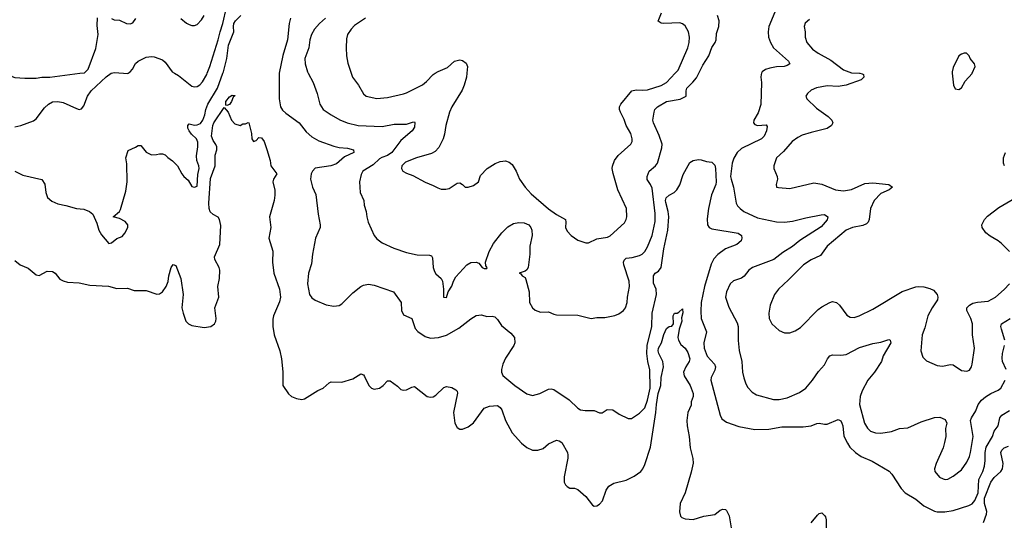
# Model space of a CAD drawing. Header units: inches. Extents: x 2001573 to 2220545, y 644482 to 846830.
# Tile 208 of 256: x 2071266 to 2078610, y 716658 to 720400. Entities that reach past the tile are written whole.
import ezdxf

# ---------------------------------------------------------------- set-up
doc = ezdxf.new("R2010")
doc.units = ezdxf.units.IN
doc.header["$MEASUREMENT"] = 0
doc.layers.add('C0771', color=7, linetype='Continuous')
doc.layers.add('C0772', color=7, linetype='Continuous')

msp = doc.modelspace()

# ---------------------------------------------------------------- linework, layer by layer
at = {"layer": 'C0771', "color": 5}
for points, elevation in [([(2071184.7, 720000), (2071190.6, 719990), (2071210, 719974.9), (2071230, 719968.8), (2071303.7, 719963.7), (2071390, 719964.6), (2071430, 719971.5), (2071491.8, 719971.8), (2071715.5, 720000)], 380), ([(2071230, 719599.5), (2071275.6, 719610), (2071370, 719645.2), (2071390, 719658.9), (2071450, 719741.3), (2071479.8, 719770), (2071510, 719786.8), (2071550, 719788.7), (2071590, 719782), (2071690, 719736.5), (2071710, 719730.3), (2071726.3, 719733.7), (2071743.5, 719756.5), (2071772.8, 719830), (2071799.9, 719870), (2071910, 719974), (2071948.9, 720000)], 360), ([(2071230, 719270.5), (2071290, 719239.1), (2071430, 719207.7), (2071453.1, 719173.1), (2071461.5, 719110), (2071474.2, 719074.2), (2071506, 719046), (2071550, 719025.2), (2071610, 719014.4), (2071690, 718990.3), (2071745.5, 718985.5), (2071786, 718970), (2071811, 718950), (2071842.5, 718882.5), (2071857.1, 718830), (2071875.8, 718795.8), (2071930, 718731), (2071950, 718734.8), (2071990, 718767.3), (2072030, 718782.8), (2072050, 718806), (2072072, 718850), (2072073.3, 718870), (2072053.8, 718893.8), (2072010, 718915.8), (2071962, 718930), (2072009.5, 718970), (2072017.1, 718982.9), (2072058.6, 719121.4), (2072066.6, 719190), (2072064.2, 719324.2), (2072058.4, 719370), (2072075.3, 719424.7), (2072130, 719447.7), (2072150, 719462), (2072170, 719460.7), (2072210, 719410.8), (2072250, 719390.6), (2072287.2, 719392.8), (2072310, 719399.1), (2072330, 719398), (2072350, 719390.7), (2072370.5, 719370.5), (2072406.4, 719346.4), (2072442, 719310), (2072476, 719250), (2072491.3, 719230), (2072523.5, 719203.5), (2072550, 719156), (2072570, 719151), (2072590, 719158), (2072595.4, 719244.6), (2072603.6, 719290), (2072602.9, 719310), (2072587, 719350), (2072583.6, 719383.6), (2072595.1, 719450), (2072595.1, 719485), (2072584.5, 719510), (2072546.8, 719546.8), (2072529.9, 719569.9), (2072520.2, 719590), (2072519.3, 719610), (2072530, 719622.8), (2072570, 719613.6), (2072590, 719614.4), (2072613.5, 719626.5), (2072632, 719650), (2072647.8, 719690), (2072654.7, 719730), (2072668.3, 719770), (2072741, 719890), (2072781.7, 720000)], 340), ([(2072040.4, 720000), (2072070, 719997.1), (2072074.3, 720000)], 360), ([(2072420.8, 720000), (2072450, 719983.8), (2072550, 719904.9), (2072570, 719898.7), (2072590, 719902), (2072610, 719914.9), (2072630, 719936.5), (2072661.1, 719990), (2072665, 720000)], 360), ([(2073202.5, 720000), (2073200.4, 719990), (2073201.5, 719810), (2073210.2, 719750.2), (2073225.9, 719725.9), (2073250, 719702), (2073350, 719630.3), (2073402, 719562), (2073445.3, 719525.3), (2073496.8, 719496.8), (2073610, 719456.2), (2073650, 719445), (2073710, 719441.8), (2073756.3, 719430), (2073757.3, 719410), (2073690, 719376.8), (2073630, 719325), (2073586, 719310), (2073470, 719292.4), (2073450.2, 719270), (2073441.3, 719250), (2073435.5, 719210), (2073449.2, 719150), (2073475, 719095), (2073492.4, 718950), (2073508.1, 718870), (2073506.9, 718850), (2073473, 718770), (2073449.1, 718650), (2073442.5, 718577.5), (2073419.3, 718510), (2073414, 718430), (2073428.7, 718350), (2073444.2, 718324.2), (2073470, 718307.7), (2073552.7, 718272.7), (2073610, 718263.1), (2073650, 718266.7), (2073670, 718280.5), (2073750, 718363), (2073810, 718410.5), (2073830, 718420.5), (2073867.5, 718427.5), (2073910, 718420.3), (2074053.4, 718370), (2074110.4, 718290), (2074114.9, 718230), (2074130, 718197.3), (2074191.6, 718171.6), (2074217, 718097), (2074234.6, 718074.6), (2074290, 718036.5), (2074330, 718022.9), (2074390, 718028.3), (2074450, 718047.3), (2074541.7, 718098.3), (2074630, 718168.4), (2074670, 718194), (2074710, 718199.1), (2074750, 718186.8), (2074790, 718187.3), (2074810, 718182), (2074830, 718162), (2074859.1, 718119.1), (2074930, 718062), (2074955.8, 718030), (2074958.5, 717990), (2074951.5, 717970), (2074890, 717873.6), (2074870.2, 717830), (2074859.6, 717790), (2074860.3, 717770), (2074870, 717746.7), (2074959.6, 717670), (2075050, 717609), (2075090, 717596.9), (2075145.2, 717610), (2075210, 717642.4), (2075230, 717645.3), (2075250, 717641.7), (2075365.2, 717565.2), (2075430, 717501.7), (2075450, 717490.3), (2075484.8, 717484.8), (2075550, 717484.9), (2075590, 717468), (2075610, 717467.3), (2075647.8, 717492.2), (2075690, 717490.4), (2075738.2, 717458.2), (2075805.4, 717425.4), (2075830, 717424.9), (2075890, 717464.6), (2075930, 717503.1), (2075950, 717560.7), (2075968.4, 717650), (2075967.2, 717787.2), (2075952.3, 717850), (2075944, 717910), (2075945.4, 717970), (2075980.7, 718110), (2075984.3, 718210), (2076016.7, 718350), (2076013.2, 718390), (2075994.9, 718434.9), (2075993.5, 718490), (2076006.3, 718510), (2076030, 718524.8), (2076050.8, 718550), (2076071.3, 718691.3), (2076099.9, 718830), (2076107, 718930), (2076102.2, 718970), (2076085.2, 719034.8), (2076083.4, 719050), (2076088.2, 719070), (2076110, 719090.3), (2076147, 719110), (2076167.3, 719130), (2076190, 719166.8), (2076216.1, 719243.9), (2076265.6, 719334.4), (2076290.6, 719349.4), (2076330, 719355.5), (2076350, 719354.4), (2076390, 719340.6), (2076430, 719337.8), (2076450, 719314.9), (2076456.5, 719290), (2076461.8, 719190), (2076459.1, 719170), (2076426.3, 719093.7), (2076404.2, 718990), (2076393.2, 718913.2), (2076397.6, 718870), (2076408.7, 718848.7), (2076430, 718839.6), (2076626.1, 718806.1), (2076650.4, 718790), (2076653, 718770), (2076646.8, 718750), (2076616.3, 718723.7), (2076530, 718689.7), (2076472.5, 718647.5), (2076443.3, 718616.7), (2076424.8, 718575.2), (2076374.1, 718410), (2076350.1, 718290), (2076345.5, 718225.5), (2076350.1, 718170.1), (2076389, 718070), (2076370.2, 717990), (2076372.3, 717950), (2076394.9, 717890), (2076448.5, 717830), (2076454.9, 717810), (2076450, 717786), (2076422.7, 717730), (2076421.3, 717710), (2076490, 717450.8), (2076503, 717423), (2076537.8, 717397.8), (2076630, 717364.2), (2076750, 717341.7), (2076854.3, 717345.7), (2076950, 717363.1), (2077110, 717362.4), (2077170, 717370.8), (2077212, 717388), (2077229.5, 717390.5), (2077270, 717381.6), (2077290, 717382), (2077370, 717418), (2077390, 717408), (2077399.6, 717390), (2077406.5, 717370), (2077413.8, 717293.8), (2077440.2, 717240.2), (2077457.6, 717210), (2077499.5, 717170), (2077541.9, 717141.9), (2077625.8, 717105.8), (2077751.2, 717031.2), (2077770.4, 717010), (2077842.2, 716902.2), (2077870.2, 716870.2), (2077950, 716822.3), (2078010, 716774.3), (2078090, 716733.4), (2078110, 716728.8), (2078167.3, 716727.3), (2078230, 716738.5), (2078344.7, 716775.3), (2078370, 716787.2), (2078390, 716813.1), (2078414.4, 716870), (2078419.9, 716970), (2078449.9, 717030.1), (2078463, 717070), (2078468.5, 717111.5), (2078468.6, 717170), (2078476, 717210), (2078521.7, 717290), (2078535.1, 717330), (2078564.6, 717370), (2078576.1, 717430), (2078591.3, 717448.7), (2078650, 717483.2)], 340), ([(2073417.9, 720000), (2073454, 719930), (2073484, 719850), (2073505.7, 719770), (2073530.4, 719730), (2073590, 719688.9), (2073653.4, 719653.4), (2073708, 719630), (2073790.1, 719610.1), (2073970, 719601.8), (2074059.4, 719620.6), (2074150, 719621.2), (2074196.1, 719636.1), (2074210, 719637.3), (2074213.1, 719633.1), (2074210, 719599), (2074194.6, 719570), (2074110, 719498.9), (2074042.3, 719410), (2074010, 719386.4), (2073968.3, 719371.7), (2073950, 719360.6), (2073902.8, 719317.2), (2073825.3, 719270), (2073814.3, 719245.7), (2073801.1, 719190), (2073804.9, 719110), (2073831.9, 719051.9), (2073836.4, 719016.4), (2073850.5, 718970), (2073854.9, 718930), (2073866.4, 718890), (2073909, 718789), (2073930, 718764.9), (2073970, 718735.5), (2074055.8, 718695.8), (2074150, 718664.2), (2074230, 718646), (2074323, 718643), (2074337, 718637), (2074344.1, 718624.1), (2074350.3, 718550), (2074360.2, 718520.2), (2074370, 718503), (2074411, 718470), (2074420.7, 718450), (2074427.7, 718390), (2074427.7, 718330), (2074450, 718326.8), (2074462, 718370), (2074490, 718411.3), (2074501.2, 718450), (2074518.9, 718481.1), (2074601.2, 718570), (2074630, 718587.3), (2074670.4, 718590.4), (2074690, 718582.8), (2074716, 718550), (2074730, 718543.8), (2074750, 718544.7), (2074752.7, 718550), (2074742.9, 718562.9), (2074741.6, 718590), (2074768.8, 718670), (2074800.3, 718730), (2074861.8, 718810), (2074906.3, 718853.7), (2074950, 718880.2), (2074990, 718886.4), (2075030, 718884.5), (2075062.6, 718870), (2075079.3, 718850), (2075086.7, 718830), (2075088.5, 718790), (2075072.4, 718710), (2075071.6, 718650), (2075058.6, 718550), (2075050, 718533.6), (2075037.1, 718522.9), (2074991.3, 718510), (2075004.4, 718504.4), (2075014, 718490), (2075035.5, 718475.5), (2075042.4, 718462.4), (2075066, 718370), (2075068.4, 718290), (2075090.3, 718250.3), (2075110, 718234), (2075150, 718219.1), (2075210, 718220.5), (2075250, 718202.8), (2075270, 718198.8), (2075430, 718195.3), (2075529.3, 718170.7), (2075570, 718177.3), (2075630, 718179.3), (2075706.3, 718193.7), (2075735.1, 718204.9), (2075769.4, 718230.6), (2075784, 718250), (2075797.2, 718290), (2075799.3, 718330), (2075815.6, 718410), (2075812.6, 718450), (2075772.2, 718570), (2075769.8, 718590), (2075774.7, 718605.3), (2075790, 718620.7), (2075834.2, 718625.8), (2075890, 718641.3), (2075910, 718651.6), (2075929.8, 718670.2), (2075950, 718706), (2075984.2, 718790), (2076005.1, 718894.9), (2076006.7, 718953.3), (2075983.2, 719143.2), (2075972.5, 719170), (2075947.4, 719207.4), (2075946.2, 719230), (2075961.2, 719270), (2076008.8, 719310), (2076022.9, 719330), (2076055.8, 719444.2), (2076057.3, 719470), (2076035.7, 719535.8), (2075994.2, 719630), (2075989.8, 719650.2), (2075997.7, 719710), (2076004.8, 719730), (2076024, 719750), (2076089.7, 719790), (2076192.9, 719807.1), (2076236.3, 719830), (2076236.3, 719870), (2076243.1, 719890), (2076287.5, 719932.5), (2076313.6, 719966.4), (2076330.6, 720000)], 360), ([(2073738.8, 720000), (2073748.5, 719970), (2073792.4, 719910), (2073830, 719847.3), (2073850, 719828.4), (2073930, 719812.2), (2074010, 719820.3), (2074130, 719846.7), (2074150, 719852.8), (2074270, 719914.6), (2074301.2, 719938.8), (2074349.8, 719990.2), (2074365.3, 720000)], 380), ([(2074601, 720000), (2074597.6, 719970), (2074581.8, 719910), (2074566.5, 719873.5), (2074490.2, 719750), (2074471.3, 719710), (2074444.2, 719610), (2074435.1, 719544.9), (2074423.7, 719510), (2074392.7, 719447.2), (2074364.4, 719415.6), (2074338.3, 719401.7), (2074226, 719370), (2074143.4, 719336.6), (2074116.4, 719310), (2074114, 719290), (2074124.9, 719270), (2074150, 719254.9), (2074197.3, 719237.3), (2074290, 719186.4), (2074350, 719163.8), (2074384.4, 719144.4), (2074410, 719136.5), (2074445.8, 719134.2), (2074470, 719141.6), (2074530, 719179.1), (2074550, 719182.8), (2074570, 719171), (2074590, 719151), (2074611, 719151), (2074650, 719162.8), (2074689.5, 719190.5), (2074702.4, 719237.6), (2074753.2, 719290), (2074813.3, 719326.7), (2074850, 719341.6), (2074890, 719346), (2074917.6, 719337.6), (2074940.4, 719320.4), (2074968.4, 719270), (2074994.4, 719210), (2075035.2, 719150), (2075080.1, 719100.1), (2075210, 718987.6), (2075270, 718946), (2075336.3, 718910), (2075340.5, 718890), (2075336.3, 718850), (2075350, 718821), (2075378.8, 718790), (2075430, 718754.8), (2075490, 718734), (2075510, 718734), (2075570, 718764), (2075650, 718776.3), (2075670, 718786.4), (2075776.6, 718883.4), (2075790.8, 718909.2), (2075794, 718930), (2075791.3, 718990), (2075728.6, 719130), (2075692, 719252), (2075685.5, 719290), (2075687, 719307), (2075703.5, 719350), (2075730, 719387.4), (2075825.1, 719470), (2075834, 719490), (2075835.6, 719510), (2075823.5, 719550), (2075789.8, 719610), (2075775, 719655), (2075747.3, 719710), (2075740.4, 719730), (2075741, 719750), (2075749.8, 719770.2), (2075831.8, 719868.2), (2075864.1, 719875.9), (2075912.9, 719872.9), (2075950, 719876.8), (2076050, 719908.9), (2076090, 719931.3), (2076154.5, 720000)], 380), ([(2076800.4, 720000), (2076795.8, 719990), (2076794.7, 719970), (2076798.3, 719930), (2076793.5, 719766.5), (2076775, 719705), (2076742, 719650), (2076740.3, 719630), (2076750, 719617.1), (2076770, 719610.3), (2076834.7, 719614.7), (2076842.5, 719602.5), (2076837.7, 719570), (2076819.6, 719530), (2076798.9, 719510), (2076650, 719439.2), (2076617, 719410), (2076592.3, 719367.7), (2076579.6, 719330), (2076569.2, 719230), (2076572.4, 719210), (2076591.4, 719150), (2076610.3, 719030.3), (2076620.4, 719010), (2076639.3, 718990), (2076668.2, 718970), (2076770, 718922), (2076910, 718890.9), (2076970, 718890.1), (2077030, 718896.3), (2077130, 718922.7), (2077245.1, 718945.1), (2077270, 718946.4), (2077294.4, 718930), (2077290, 718907.6), (2077244.6, 718855.4), (2077086.3, 718753.7), (2077030, 718708.4), (2076958.2, 718661.8), (2076890.1, 718609.9), (2076732.7, 718550), (2076705.3, 718530), (2076670, 718487.6), (2076650, 718471.5), (2076590, 718451.6), (2076564.9, 718430), (2076537.3, 718370), (2076531.5, 718330), (2076555.9, 718255.9), (2076617.5, 718137.5), (2076625.8, 718110), (2076625.4, 718005.4), (2076631.7, 717931.7), (2076652.6, 717850), (2076657.3, 717770), (2076666.9, 717726.9), (2076682.4, 717682.4), (2076696.9, 717656.9), (2076730, 717622.4), (2076761.1, 717601.1), (2076890, 717565.3), (2076930, 717566.7), (2076990, 717577.8), (2077082.2, 717617.8), (2077130, 717651.8), (2077180.5, 717710), (2077223.5, 717776.5), (2077270, 717824), (2077292, 717870), (2077310, 717893), (2077330, 717899.5), (2077390, 717897.6), (2077430, 717901.8), (2077530, 717954.2), (2077630, 717985.3), (2077690, 717994.6), (2077750, 718013), (2077758, 718010), (2077763, 717990), (2077707.9, 717892.1), (2077693.8, 717850), (2077641.8, 717770), (2077593.4, 717710), (2077550.2, 717630), (2077535.5, 717590), (2077531.2, 717530), (2077566.7, 717390), (2077590, 717352.7), (2077611.4, 717331.4), (2077650, 717317.8), (2077690, 717314.9), (2077770, 717328.7), (2077829.7, 717350.3), (2077890, 717354.3), (2077990, 717401.1), (2078090, 717432), (2078130, 717434), (2078170, 717417.6), (2078180.8, 717390), (2078171.3, 717350), (2078174, 717290), (2078164.9, 717244.9), (2078153.9, 717206.1), (2078103.1, 717090), (2078090.4, 717050), (2078092.7, 717030), (2078128.2, 716988.2), (2078154.1, 716974.1), (2078170, 716970.3), (2078190, 716973.1), (2078230, 716993.7), (2078290, 717042), (2078330, 717098.7), (2078350, 717141.6), (2078358.6, 717170), (2078377.3, 717290), (2078359.3, 717410), (2078365.3, 717430), (2078398.1, 717481.8), (2078416.2, 717530), (2078439.7, 717560.3), (2078470, 717586), (2078510, 717611.1), (2078564.9, 717635.1), (2078584.7, 717650), (2078617.6, 717710)], 360), ([(2077533.7, 720000), (2077550, 719995.3), (2077559.1, 719990), (2077563.8, 719970), (2077542, 719950), (2077430, 719912.1), (2077370, 719902.2), (2077290, 719906.6), (2077210, 719891.8), (2077170, 719873.6), (2077141.6, 719850), (2077130.5, 719830), (2077136.3, 719810), (2077210, 719740.4), (2077296.7, 719676.7), (2077323, 719650), (2077332.4, 719630), (2077321.6, 719610), (2077290, 719587.6), (2077170, 719559.3), (2077102.8, 719537.2), (2077070, 719521.1), (2077028.5, 719490), (2076964.2, 719415.8), (2076910.4, 719370), (2076890.3, 719310), (2076891.6, 719290), (2076916.4, 719230), (2076918.4, 719210), (2076908, 719170), (2076910, 719154), (2076911, 719151), (2076927.3, 719147.3), (2077010, 719141.6), (2077190, 719182.6), (2077250, 719173.4), (2077351.1, 719131.1), (2077410, 719123.8), (2077470, 719132.4), (2077570, 719176.9), (2077630, 719182.8), (2077750.2, 719170.2), (2077777.3, 719150), (2077750.6, 719130), (2077690, 719102.8), (2077638.6, 719050), (2077611.1, 718990), (2077603.2, 718910), (2077594.3, 718890), (2077582.7, 718877.3), (2077555.3, 718864.7), (2077478.8, 718850), (2077430, 718829.7), (2077290.2, 718710), (2077239.3, 718640.7), (2077170, 718607.4), (2077112, 718570), (2077001.8, 718458.2), (2076924.9, 718390), (2076896.5, 718350), (2076863.7, 718270), (2076853.7, 718210), (2076857, 718170), (2076875.5, 718130), (2076930, 718080.7), (2076970, 718064), (2077010, 718064.9), (2077050, 718079.3), (2077090, 718104.4), (2077222.2, 718237.8), (2077250, 718258.3), (2077310, 718290.3), (2077330, 718296.5), (2077358, 718290), (2077382, 718270), (2077435.5, 718195.5), (2077461.1, 718181.1), (2077490, 718178.3), (2077528.8, 718191.2), (2077630, 718239.6), (2077848.1, 718371.9), (2077950, 718407.2), (2077970, 718410.4), (2078010, 718407.2), (2078054.2, 718394.2), (2078081, 718381), (2078110.2, 718350.2), (2078115.3, 718330), (2078111.8, 718310), (2078071.8, 718250), (2078040.4, 718190), (2078017.8, 718102.2), (2077998.2, 718050), (2077988.7, 717930), (2078002, 717882), (2078030, 717854), (2078110, 717819.3), (2078150, 717814.4), (2078210, 717826.4), (2078230, 717825.5), (2078290, 717783.8), (2078330, 717778), (2078350, 717784.9), (2078364.5, 717810), (2078369.5, 717830), (2078388.3, 717950), (2078373.3, 718050), (2078374, 718130), (2078361, 718170), (2078329.7, 718230), (2078331.3, 718250), (2078349.6, 718270), (2078376, 718284), (2078410, 718292.2), (2078490, 718299.7), (2078544.2, 718330), (2078610, 718386), (2078648.3, 718430)], 380), ([(2078221.5, 720000), (2078230.8, 719910), (2078244.4, 719884.4), (2078270, 719879.1), (2078290, 719891), (2078318.4, 719941.6), (2078370, 719997.3), (2078371.1, 720000)], 420), ([(2071230, 718604), (2071270.3, 718570.3), (2071330, 718545.5), (2071390, 718497.6), (2071410, 718490.4), (2071470, 718523.7), (2071510, 718522.4), (2071530, 718508.2), (2071565.2, 718465.2), (2071590.8, 718450.8), (2071622.3, 718442.3), (2071710, 718436.8), (2071790, 718419), (2071927.2, 718412.8), (2071990, 718395.5), (2072070, 718398), (2072120.6, 718380.6), (2072210, 718379.7), (2072290, 718353.1), (2072310, 718355.3), (2072330, 718368.4), (2072359.1, 718410), (2072373.1, 718446.9), (2072378.3, 718490), (2072395.1, 718550), (2072410, 718573.4), (2072430, 718566), (2072468.2, 718470), (2072486.3, 718350), (2072475.9, 718250), (2072484.2, 718210), (2072505.8, 718150), (2072526, 718130), (2072550, 718118.8), (2072642.9, 718102.9), (2072690.8, 718110), (2072718.5, 718130), (2072729.2, 718150), (2072731.4, 718170), (2072722.4, 718250), (2072750.3, 718330), (2072744.2, 718410), (2072756.7, 718470), (2072759.2, 718530), (2072753.9, 718550), (2072720.5, 718610), (2072719.9, 718630), (2072758.1, 718721.9), (2072765.6, 718865.6), (2072756.9, 718910), (2072746.2, 718926.2), (2072710, 718946.2), (2072687.4, 718967.4), (2072679.4, 718990), (2072676.5, 719030), (2072690, 719214.8), (2072725.2, 719310), (2072724.4, 719390), (2072735.8, 719430), (2072736.3, 719450), (2072729.8, 719469.8), (2072710, 719498), (2072696.2, 719530), (2072707, 719610), (2072714, 719630), (2072790, 719744), (2072822, 719710), (2072844.7, 719650), (2072870, 719622.8), (2072910, 719611.3), (2072930, 719622), (2072950, 719622), (2072970, 719632), (2072974, 719630), (2072996, 719550), (2072998, 719510), (2073010, 719492), (2073030, 719498), (2073050, 719522), (2073070, 719518), (2073090, 719491.3), (2073110, 719432), (2073133.4, 719350), (2073138.8, 719310), (2073184, 719250), (2073159.5, 719210), (2073154.6, 719190), (2073167.9, 719127.9), (2073169.2, 719090), (2073163.2, 719050), (2073128.5, 718930), (2073138.9, 718850), (2073125.4, 718770), (2073153.3, 718673.3), (2073152.2, 718590), (2073161.5, 718510), (2073204.1, 718390), (2073211.8, 718330), (2073204.6, 718295.4), (2073159, 718190), (2073154.5, 718165.5), (2073154.8, 718110), (2073163.9, 718050), (2073205.4, 717930), (2073219.7, 717870), (2073227.8, 717772.2), (2073228.8, 717670), (2073270, 717608.4), (2073294, 717590), (2073330, 717573.7), (2073370, 717565.7), (2073390, 717572.4), (2073490, 717634.8), (2073529.3, 717650.7), (2073575.3, 717690), (2073590, 717697.3), (2073670, 717694.9), (2073750, 717720.3), (2073810, 717758.8), (2073830, 717751), (2073838.5, 717738.6), (2073870.6, 717670), (2073890, 717650.6), (2073910, 717643.8), (2073950, 717650.4), (2073978, 717670), (2074010, 717706.8), (2074030, 717706), (2074085.2, 717665.2), (2074110, 717641), (2074130, 717636), (2074150, 717638.8), (2074190, 717658.8), (2074210, 717662.8), (2074304.7, 717590), (2074330, 717582.8), (2074350, 717587.3), (2074370, 717598.8), (2074430, 717657.1), (2074450, 717664.4), (2074490, 717656.4), (2074519.3, 717639.3), (2074528.7, 717628.7), (2074532.9, 717612.9), (2074501.6, 717470), (2074512.2, 717390), (2074530, 717358), (2074550, 717346.4), (2074570, 717346.4), (2074610, 717363.1), (2074650, 717392.7), (2074730, 717501), (2074770, 717516), (2074830, 717521), (2074850, 717506.8), (2074862, 717490), (2074888.5, 717410), (2074938.6, 717318.6), (2075010, 717240.4), (2075050, 717208.4), (2075090, 717187.7), (2075130, 717187.7), (2075170, 717202), (2075210, 717234.8), (2075270, 717262.8), (2075290, 717258.8), (2075310, 717246), (2075351.9, 717171.9), (2075354.9, 717150), (2075354.9, 717130), (2075326.4, 716990), (2075328.4, 716950), (2075338, 716930), (2075350, 716916.3), (2075370, 716906), (2075404.9, 716904.9), (2075430, 716896.3), (2075490, 716843), (2075538, 716778), (2075550, 716770.5), (2075570, 716773.7), (2075590, 716785.5), (2075613.5, 716810), (2075639.8, 716890), (2075660.4, 716919.6), (2075698.7, 716941.3), (2075790, 716965.4), (2075850, 716993.4), (2075899.4, 717030), (2075915, 717050), (2075930, 717080.9), (2075970.5, 717210), (2076012, 717470), (2076014.9, 717530), (2076028.5, 717611.5), (2076048.2, 717670), (2076050.4, 717730), (2076069.4, 717810), (2076064.1, 717850), (2076032.8, 717910), (2076029.1, 717930), (2076031.8, 717950), (2076052.3, 717990), (2076070, 718052), (2076090, 718095.8), (2076110, 718110.3), (2076130, 718114), (2076142.6, 718130), (2076140.9, 718190), (2076149.5, 718210), (2076170, 718210.8), (2076182.7, 718217.3), (2076210, 718242), (2076212.8, 718212.8), (2076203.7, 718176.3), (2076204.6, 718150), (2076185.7, 718090), (2076175.3, 718030), (2076179.5, 718010), (2076197.6, 717977.6), (2076230, 717949), (2076250, 717916), (2076263.7, 717870), (2076259.4, 717850), (2076233.7, 717810), (2076218.2, 717770), (2076222.8, 717742.8), (2076268.4, 717670), (2076290.3, 717610), (2076290.3, 717589.7), (2076273.4, 717550), (2076275.2, 717524.8), (2076250.3, 717469.7), (2076241.5, 717410), (2076243.6, 717370), (2076260.2, 717290), (2076266.6, 717206.6), (2076286.3, 717126.3), (2076289.4, 717090.6), (2076274.6, 717025.4), (2076228.7, 716871.3), (2076193.7, 716790), (2076187.5, 716727.5), (2076196, 716696), (2076206, 716686), (2076230, 716676), (2076290, 716670.6), (2076370, 716695.5), (2076450, 716708.2), (2076490, 716741.6), (2076510, 716748), (2076530, 716744.9), (2076538.3, 716738.3), (2076557.6, 716697.6), (2076572, 716610)], 320), ([(2078611.1, 719310), (2078603.8, 719330), (2078605.1, 719370), (2078618.8, 719410)], 380), ([(2078648.3, 718670), (2078590, 718730.8), (2078565.1, 718750), (2078504.1, 718784.1), (2078472.1, 718810), (2078445.1, 718850), (2078443.9, 718870), (2078462.7, 718910), (2078485.7, 718934.3), (2078570, 718998.9), (2078690, 719068.4)], 380), ([(2078614.6, 718010), (2078588.3, 718091.7), (2078584.8, 718110), (2078589.7, 718130), (2078654.3, 718170)], 360), ([(2078624, 717790), (2078597.7, 717850), (2078594.1, 717874.1), (2078596.8, 717910), (2078611.7, 717970)], 360), ([(2078456, 716650), (2078477.5, 716710), (2078479.5, 716730), (2078461.9, 716790), (2078462.1, 716830), (2078509.2, 716950.8), (2078535.8, 716984.2), (2078584.1, 717030), (2078596.2, 717050), (2078601.5, 717090), (2078585.3, 717170), (2078591, 717189), (2078610, 717206.7), (2078641.1, 717218.9)], 320), ([(2077170, 716646.4), (2077216.2, 716703.8), (2077230, 716715.5), (2077250, 716720.5), (2077270, 716702), (2077276, 716690), (2077281.7, 716670), (2077281.7, 716610)], 320)]:
    msp.add_lwpolyline(points, dxfattribs=dict(at, elevation=elevation))
at = {"layer": 'C0771', "color": 5, "elevation": 320}
msp.add_lwpolyline([(2072810, 719759.3), (2072802.9, 719762.9), (2072804.4, 719790), (2072830, 719823.8), (2072850, 719836.3), (2072870, 719834), (2072870.9, 719830.9), (2072858.8, 719821.2), (2072846.4, 719790), (2072830, 719766)], close=True, dxfattribs=at)
at = {"layer": 'C0772', "color": 5}
for points, elevation in [([(2072665, 720000), (2072684.1, 720050), (2072747.3, 720250), (2072760.5, 720310), (2072782.1, 720370), (2072809.4, 720490.6)], 360), ([(2076924.5, 720515.5), (2076854.7, 720350), (2076848, 720310), (2076852.3, 720270), (2076865.8, 720230), (2076889.4, 720189.4), (2076999.5, 720090), (2077010.7, 720070), (2076990, 720056.9), (2076969.1, 720050.9), (2076910, 720048.2), (2076862, 720038), (2076830, 720027.6), (2076804.9, 720010), (2076800.4, 720000)], 360), ([(2072468.7, 720408.7), (2072510, 720373.4), (2072530, 720363), (2072550, 720356.3), (2072570, 720356.3), (2072590, 720364.9), (2072621.3, 720398.7), (2072641.1, 720430)], 380), ([(2072781.7, 720000), (2072785.4, 720010), (2072810.3, 720109.7), (2072824, 720210), (2072863.4, 720310), (2072860.4, 720350), (2072863.9, 720370), (2072875.7, 720390), (2072915.2, 720430)], 340), ([(2076154.5, 720000), (2076176.5, 720023.5), (2076249.8, 720190), (2076259.8, 720230), (2076261.5, 720270), (2076253.5, 720310), (2076230, 720353.6), (2076210, 720369.6), (2076190, 720376.9), (2076071, 720371), (2076050, 720373.6), (2076029.7, 720389.7), (2076052.8, 720450)], 380), ([(2076330.6, 720000), (2076360.6, 720059.4), (2076405.2, 720130), (2076429, 720191), (2076453, 720230), (2076459.9, 720250), (2076463.8, 720296.2), (2076480.2, 720350), (2076482.9, 720390), (2076472.1, 720430)], 360), ([(2071715.5, 720000), (2071750, 720004.4), (2071777.3, 720030), (2071834.9, 720185.1), (2071850.9, 720290), (2071842.7, 720357.3), (2071846.6, 720413.4)], 380), ([(2071950, 720408.2), (2071970, 720399.3), (2072010, 720397.3), (2072062, 720370), (2072090, 720368), (2072110, 720377.1), (2072132.5, 720407.5)], 380), ([(2073285.1, 720410), (2073274.9, 720370), (2073264.2, 720250), (2073230, 720132), (2073202.5, 720000)], 340), ([(2073548.1, 720410), (2073502.7, 720370), (2073465.7, 720330), (2073442.6, 720290), (2073430.3, 720250), (2073422.7, 720190), (2073392.7, 720110), (2073396.1, 720070), (2073412.7, 720010), (2073417.9, 720000)], 360), ([(2073845.3, 720410), (2073763.1, 720356.9), (2073737.6, 720330), (2073712.2, 720290), (2073703, 720257), (2073700.3, 720190), (2073704.6, 720130), (2073714.6, 720074.6), (2073738.8, 720000)], 380), ([(2077157.8, 720402.2), (2077125.6, 720374.4), (2077117.7, 720350), (2077126, 720310), (2077125.3, 720270), (2077137.4, 720230), (2077180.6, 720180.6), (2077223.1, 720150), (2077317.2, 720097.2), (2077410, 720026.4), (2077470, 720004), (2077530, 720001.1), (2077533.7, 720000)], 380), ([(2072074.3, 720000), (2072089.7, 720010.3), (2072107, 720030), (2072130, 720073.4), (2072149.3, 720090), (2072210, 720119.3), (2072250, 720124.9), (2072270, 720122), (2072330, 720100.5), (2072350, 720084), (2072402.8, 720010), (2072420.8, 720000)], 360), ([(2078371.1, 720000), (2078392.7, 720050), (2078389.2, 720070), (2078355.3, 720110), (2078348.7, 720130), (2078329, 720149), (2078310, 720149.2), (2078290, 720142.7), (2078270, 720129), (2078230, 720042), (2078220.5, 720010), (2078221.5, 720000)], 420), ([(2074365.3, 720000), (2074386.5, 720013.5), (2074457.6, 720042.4), (2074510, 720091.4), (2074550, 720099.5), (2074570, 720094.9), (2074596.2, 720076.2), (2074606.7, 720050), (2074601, 720000)], 380), ([(2071948.9, 720000), (2071950, 720000.7), (2071970, 720006.9), (2072040.4, 720000)], 360)]:
    msp.add_lwpolyline(points, dxfattribs=dict(at, elevation=elevation))

doc.saveas('drawing.dxf')
